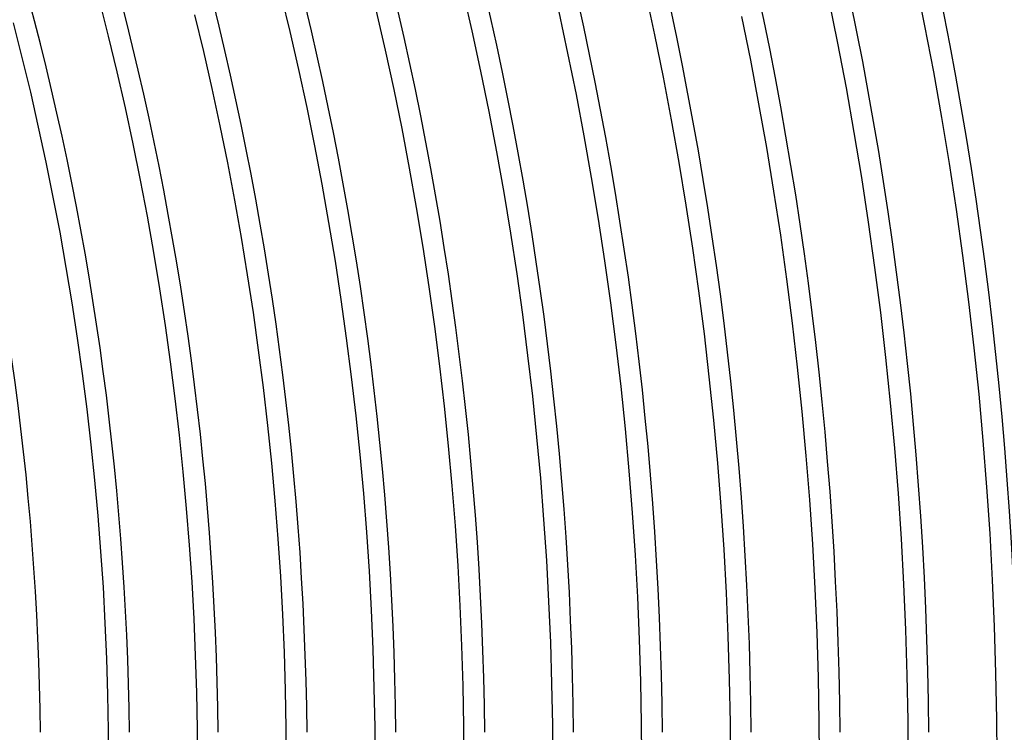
# Model space of a CAD drawing. Header units: millimetres. Extents: x -310 to 310, y -273 to 273.
# Tile 78 of 84: x 169 to 227, y 2 to 44. Entities that reach past the tile are written whole.
import ezdxf

# ---------------------------------------------------------------- set-up
doc = ezdxf.new("R2010")
doc.units = ezdxf.units.MM
doc.layers.add('THICK', color=7, linetype='Continuous')

msp = doc.modelspace()

# ---------------------------------------------------------------- linework, layer by layer
at = {"layer": 'THICK'}
for p, q in [((222.191, 46.478), (222.738, 43.779)), ((184.679, 45.702), (185.22, 43.459)), ((195.442, 45.857), (195.984, 43.483)), ((206.235, 45.758), (206.775, 43.253)), ((217.052, 45.403), (217.587, 42.767)), ((173.95, 45.293), (174.487, 43.18)), ((179.583, 44.441), (180.109, 42.259)), ((190.331, 44.658), (190.859, 42.346)), ((201.109, 44.62), (201.636, 42.178)), ((211.913, 44.328), (212.436, 41.754)), ((168.869, 43.97), (169.39, 41.919)), ((222.738, 43.779), (223.253, 41.074)), ((174.487, 43.18), (174.997, 41.06)), ((185.22, 43.459), (185.733, 41.209)), ((195.984, 43.483), (196.497, 41.103)), ((206.775, 43.253), (207.284, 40.742)), ((217.587, 42.767), (218.09, 40.124)), ((169.39, 41.919), (169.886, 39.861)), ((180.109, 42.259), (180.608, 40.072)), ((190.859, 42.346), (191.358, 40.028)), ((201.636, 42.178), (202.133, 39.729)), ((212.436, 41.754), (212.926, 39.174)), ((174.997, 41.06), (175.483, 38.935)), ((185.733, 41.209), (186.22, 38.953)), ((196.497, 41.103), (196.981, 38.716)), ((207.284, 40.742), (207.763, 38.224)), ((223.253, 41.074), (223.735, 38.363)), ((169.886, 39.861), (170.357, 37.797)), ((180.608, 40.072), (181.081, 37.878)), ((191.358, 40.028), (191.83, 37.704)), ((202.133, 39.729), (202.6, 37.274)), ((218.09, 40.124), (218.56, 37.476)), ((212.926, 39.174), (213.386, 36.589)), ((175.483, 38.935), (175.942, 36.803)), ((186.22, 38.953), (186.678, 36.691)), ((196.981, 38.716), (197.436, 36.324)), ((181.081, 37.878), (181.527, 35.679)), ((207.763, 38.224), (208.211, 35.701)), ((223.735, 38.363), (224.184, 35.647)), ((170.357, 37.797), (170.803, 35.728)), ((191.83, 37.704), (192.273, 35.374)), ((202.6, 37.274), (203.037, 34.814)), ((218.56, 37.476), (218.999, 34.822)), ((175.942, 36.803), (176.375, 34.666)), ((186.678, 36.691), (187.11, 34.424)), ((197.436, 36.324), (197.862, 33.927)), ((213.386, 36.589), (213.814, 33.998)), ((170.803, 35.728), (171.224, 33.654)), ((181.527, 35.679), (181.946, 33.475)), ((208.211, 35.701), (208.629, 33.173)), ((224.184, 35.647), (224.6, 32.925)), ((192.273, 35.374), (192.688, 33.04)), ((176.375, 34.666), (176.783, 32.525)), ((187.11, 34.424), (187.513, 32.152)), ((203.037, 34.814), (203.444, 32.349)), ((218.999, 34.822), (219.405, 32.163)), ((197.862, 33.927), (198.259, 31.524)), ((213.814, 33.998), (214.211, 31.402)), ((171.224, 33.654), (171.62, 31.575)), ((181.946, 33.475), (182.339, 31.265)), ((208.629, 33.173), (209.016, 30.64)), ((192.688, 33.04), (193.074, 30.7)), ((224.6, 32.925), (224.982, 30.198)), ((176.783, 32.525), (177.164, 30.378)), ((187.513, 32.152), (187.89, 29.876)), ((203.444, 32.349), (203.822, 29.879)), ((219.405, 32.163), (219.779, 29.5)), ((171.62, 31.575), (171.99, 29.491)), ((198.259, 31.524), (198.627, 29.117)), ((182.339, 31.265), (182.705, 29.051)), ((214.211, 31.402), (214.576, 28.801)), ((177.164, 30.378), (177.52, 28.227)), ((193.074, 30.7), (193.433, 28.356)), ((209.016, 30.64), (209.372, 28.103)), ((187.89, 29.876), (188.238, 27.594)), ((203.822, 29.879), (204.169, 27.404)), ((224.982, 30.198), (225.332, 27.467)), ((171.99, 29.491), (172.335, 27.402)), ((198.627, 29.117), (198.966, 26.706)), ((219.779, 29.5), (220.121, 26.832)), ((182.705, 29.051), (183.044, 26.833)), ((214.576, 28.801), (214.909, 26.196)), ((177.52, 28.227), (177.849, 26.071)), ((193.433, 28.356), (193.762, 26.008)), ((209.372, 28.103), (209.698, 25.561)), ((172.335, 27.402), (172.655, 25.31)), ((188.238, 27.594), (188.559, 25.309)), ((204.169, 27.404), (204.486, 24.926)), ((225.332, 27.467), (225.649, 24.732)), ((183.044, 26.833), (183.356, 24.611)), ((220.121, 26.832), (220.43, 24.16)), ((198.966, 26.706), (199.275, 24.291)), ((214.909, 26.196), (215.211, 23.588)), ((177.849, 26.071), (178.152, 23.912)), ((193.762, 26.008), (194.064, 23.655)), ((172.655, 25.31), (172.949, 23.214)), ((188.559, 25.309), (188.852, 23.02)), ((209.698, 25.561), (209.992, 23.016)), ((183.356, 24.611), (183.641, 22.385)), ((204.486, 24.926), (204.774, 22.444)), ((225.649, 24.732), (225.932, 21.993)), ((178.152, 23.912), (178.429, 21.75)), ((199.275, 24.291), (199.555, 21.872)), ((220.43, 24.16), (220.707, 21.484)), ((194.064, 23.655), (194.336, 21.3)), ((215.211, 23.588), (215.481, 20.976)), ((172.949, 23.214), (173.218, 21.114)), ((188.852, 23.02), (189.117, 20.728)), ((209.992, 23.016), (210.256, 20.467)), ((183.641, 22.385), (183.899, 20.156)), ((204.774, 22.444), (205.031, 19.958)), ((178.429, 21.75), (178.68, 19.584)), ((199.555, 21.872), (199.806, 19.45)), ((225.932, 21.993), (226.182, 19.251)), ((173.218, 21.114), (173.461, 19.012)), ((194.336, 21.3), (194.58, 18.941)), ((215.481, 20.976), (215.72, 18.36)), ((220.707, 21.484), (220.951, 18.806)), ((189.117, 20.728), (189.355, 18.432)), ((210.256, 20.467), (210.489, 17.915)), ((183.899, 20.156), (184.13, 17.924)), ((205.031, 19.958), (205.258, 17.47)), ((178.68, 19.584), (178.904, 17.415)), ((199.806, 19.45), (200.027, 17.025)), ((226.182, 19.251), (226.399, 16.506)), ((173.461, 19.012), (173.679, 16.907)), ((194.58, 18.941), (194.796, 16.58)), ((220.951, 18.806), (221.163, 16.124)), ((189.355, 18.432), (189.565, 16.134)), ((215.72, 18.36), (215.927, 15.743)), ((184.13, 17.924), (184.334, 15.689)), ((205.258, 17.47), (205.455, 14.979)), ((210.489, 17.915), (210.691, 15.361)), ((173.679, 16.907), (173.871, 14.799)), ((178.904, 17.415), (179.102, 15.244)), ((200.027, 17.025), (200.219, 14.597)), ((194.796, 16.58), (194.982, 14.216)), ((226.399, 16.506), (226.583, 13.759)), ((189.565, 16.134), (189.746, 13.834)), ((215.927, 15.743), (216.102, 13.122)), ((221.163, 16.124), (221.342, 13.441)), ((179.102, 15.244), (179.274, 13.07)), ((184.334, 15.689), (184.51, 13.452)), ((210.691, 15.361), (210.862, 12.804)), ((173.871, 14.799), (174.038, 12.689)), ((200.219, 14.597), (200.381, 12.168)), ((205.455, 14.979), (205.621, 12.486)), ((194.982, 14.216), (195.141, 11.85)), ((184.51, 13.452), (184.66, 11.213)), ((189.746, 13.834), (189.9, 11.531)), ((221.342, 13.441), (221.489, 10.755)), ((226.583, 13.759), (226.733, 11.009)), ((179.274, 13.07), (179.42, 10.895)), ((210.862, 12.804), (211.001, 10.246)), ((216.102, 13.122), (216.245, 10.5)), ((174.038, 12.689), (174.179, 10.577)), ((205.621, 12.486), (205.758, 9.991)), ((195.141, 11.85), (195.27, 9.482)), ((200.381, 12.168), (200.514, 9.736)), ((184.66, 11.213), (184.782, 8.972)), ((189.9, 11.531), (190.026, 9.227)), ((174.179, 10.577), (174.295, 8.463)), ((179.42, 10.895), (179.538, 8.718)), ((216.245, 10.5), (216.357, 7.877)), ((221.489, 10.755), (221.603, 8.068)), ((226.733, 11.009), (226.85, 8.259)), ((205.758, 9.991), (205.864, 7.495)), ((211.001, 10.246), (211.11, 7.686)), ((195.27, 9.482), (195.371, 7.112)), ((200.514, 9.736), (200.617, 7.304)), ((184.782, 8.972), (184.878, 6.73)), ((190.026, 9.227), (190.124, 6.921)), ((174.295, 8.463), (174.384, 6.348)), ((179.538, 8.718), (179.631, 6.539)), ((226.85, 8.259), (226.933, 5.506)), ((211.11, 7.686), (211.188, 5.124)), ((216.357, 7.877), (216.436, 5.252)), ((221.603, 8.068), (221.685, 5.379)), ((195.371, 7.112), (195.442, 4.742)), ((200.617, 7.304), (200.691, 4.87)), ((205.864, 7.495), (205.939, 4.997)), ((179.631, 6.539), (179.697, 4.36)), ((184.878, 6.73), (184.946, 4.488)), ((190.124, 6.921), (190.194, 4.615)), ((174.384, 6.348), (174.449, 4.233)), ((216.436, 5.252), (216.484, 2.626)), ((221.685, 5.379), (221.734, 2.69)), ((226.933, 5.506), (226.983, 2.753)), ((195.442, 4.742), (195.486, 2.371)), ((200.691, 4.87), (200.735, 2.435)), ((205.939, 4.997), (205.985, 2.499)), ((211.188, 5.124), (211.234, 2.562)), ((174.449, 4.233), (174.487, 2.117)), ((179.697, 4.36), (179.737, 2.18)), ((184.946, 4.488), (184.986, 2.244)), ((190.194, 4.615), (190.236, 2.308)), ((195.486, 2.371), (195.5, 0)), ((200.735, 2.435), (200.75, 0)), ((205.985, 2.499), (206, 0)), ((211.234, 2.562), (211.25, 0)), ((216.484, 2.626), (216.5, 0)), ((221.734, 2.69), (221.75, 0)), ((226.983, 2.753), (227, 0)), ((174.487, 2.117), (174.5, 0)), ((179.737, 2.18), (179.75, 0)), ((184.986, 2.244), (185, 0)), ((190.236, 2.308), (190.25, 0))]:
    msp.add_line(p, q, dxfattribs=at)
for radius, start, end in [(270, 0.4237, 59.57632), (266, 0.43081, 59.56922), (263.75, 0.12175, 59.87821), (259.75, 0.44118, 59.55885), (254.5, 0.45029, 59.54974), (249.25, 0.45974, 59.54023), (244, 0.46965, 59.53037), (238.75, 0.47997, 59.52006), (233.5, 0.49074, 59.50923), (228.25, 0.50203, 59.49794), (223, 0.51389, 59.48614), (217.75, 0.52626, 59.47376), (212.5, 0.53927, 59.46076), (207.25, 0.5529, 59.44706), (202, 0.56729, 59.43268), (196.75, 0.58241, 59.41756), (191.5, 0.5984, 59.40163), (186.25, 0.61524, 59.38473), (181, 0.63312, 59.36691), (175.75, 0.65203, 59.34794), (170.5, 0.67208, 59.32789)]:
    msp.add_arc((0, 0), radius, start, end, dxfattribs=at)

doc.saveas('drawing.dxf')
